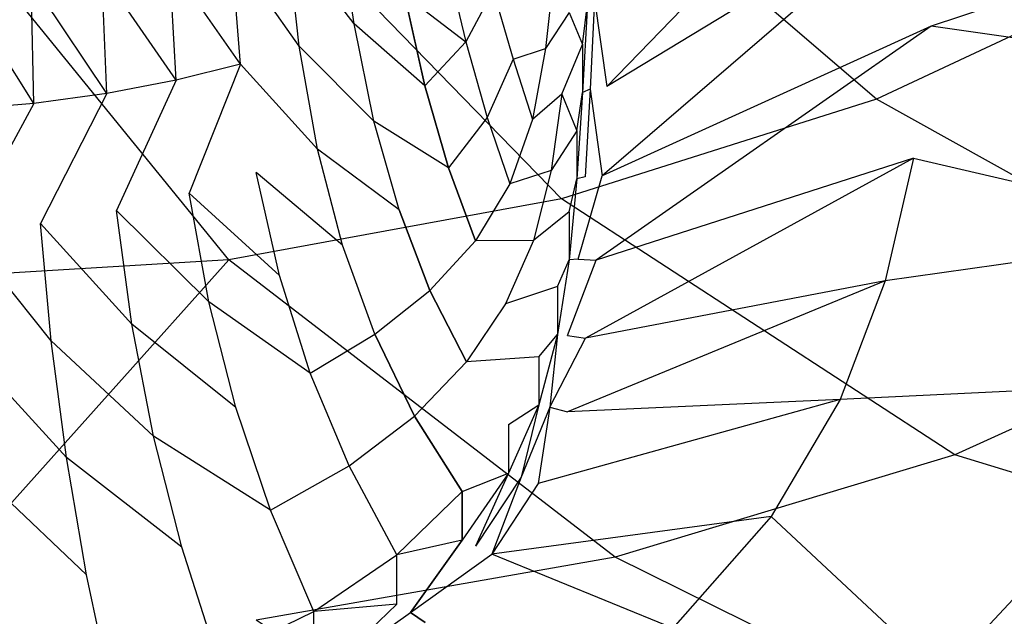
# Model space of a CAD drawing. Extents: x 0 to 0.29, y -0.245 to 0.
# Tile 11 of 28: x 0.152 to 0.208, y -0.197 to -0.163. Entities that reach past the tile are written whole.
import ezdxf

# ---------------------------------------------------------------- set-up
doc = ezdxf.new("R2010")
doc.units = 0
doc.layers.add('L0_URINAL_N_755701__0___REPLACE', color=7, linetype='CONTINUOUS')

msp = doc.modelspace()

# ---------------------------------------------------------------- linework, layer by layer
at = {"layer": 'L0_URINAL_N_755701__0___REPLACE', "color": 8}
for points, invisible_edges in [([(0.20078, -0.167388, 0.084335), (0.179347, -0.148986, 0.041399), (0.19542, -0.144406, 0.042167), (0.20078, -0.167388, 0.084335)], 14), ([(0.21705, -0.159725, 0.08651), (0.20078, -0.167388, 0.084335), (0.19542, -0.144406, 0.042167), (0.21705, -0.159725, 0.08651)], 14), ([(0.204931, -0.146593, 0.187816), (0.185764, -0.161515, 0.169279), (0.185575, -0.166661, 0.169346), (0.204931, -0.146593, 0.187816)], 14), ([(0.204931, -0.146593, 0.187816), (0.185575, -0.166661, 0.169346), (0.204474, -0.155187, 0.187537), (0.204931, -0.146593, 0.187816)], 14), ([(0.183023, -0.173007, 0.082797), (0.162394, -0.151785, 0.040942), (0.179347, -0.148986, 0.041399), (0.183023, -0.173007, 0.082797)], 14), ([(0.20078, -0.167388, 0.084335), (0.183023, -0.173007, 0.082797), (0.179347, -0.148986, 0.041399), (0.20078, -0.167388, 0.084335)], 14), ([(0.16426, -0.176449, 0.081884), (0.145, -0.152728, 0.040792), (0.162394, -0.151785, 0.040942), (0.16426, -0.176449, 0.081884)], 14), ([(0.183023, -0.173007, 0.082797), (0.16426, -0.176449, 0.081884), (0.162394, -0.151785, 0.040942), (0.183023, -0.173007, 0.082797)], 14), ([(0.16426, -0.176449, 0.081884), (0.145, -0.177609, 0.081584), (0.145, -0.152728, 0.040792), (0.16426, -0.176449, 0.081884)], 14), ([(0.204474, -0.155187, 0.187537), (0.185317, -0.171702, 0.1694), (0.203849, -0.163264, 0.187271), (0.204474, -0.155187, 0.187537)], 14), ([(0.204474, -0.155187, 0.187537), (0.185575, -0.166661, 0.169346), (0.185317, -0.171702, 0.1694), (0.204474, -0.155187, 0.187537)], 14), ([(0.224228, -0.156497, 0.2065), (0.204474, -0.155187, 0.187537), (0.203849, -0.163264, 0.187271), (0.224228, -0.156497, 0.2065)], 14), ([(0.224228, -0.156497, 0.2065), (0.203849, -0.163264, 0.187271), (0.22289, -0.165999, 0.206057), (0.224228, -0.156497, 0.2065)], 14), ([(0.17132, -0.163131, 0.126165), (0.170488, -0.157194, 0.122916), (0.167556, -0.158172, 0.122645), (0.17132, -0.163131, 0.126165)], 14), ([(0.174161, -0.161485, 0.126721), (0.170488, -0.157194, 0.122916), (0.17132, -0.163131, 0.126165), (0.174161, -0.161485, 0.126721)], 14), ([(0.168227, -0.164386, 0.126104), (0.167556, -0.158172, 0.122645), (0.164397, -0.158954, 0.122366), (0.168227, -0.164386, 0.126104)], 14), ([(0.17132, -0.163131, 0.126165), (0.167556, -0.158172, 0.122645), (0.168227, -0.164386, 0.126104), (0.17132, -0.163131, 0.126165)], 14), ([(0.164918, -0.165408, 0.126045), (0.164397, -0.158954, 0.122366), (0.16091, -0.159638, 0.121926), (0.164918, -0.165408, 0.126045)], 14), ([(0.168227, -0.164386, 0.126104), (0.164397, -0.158954, 0.122366), (0.164918, -0.165408, 0.126045), (0.168227, -0.164386, 0.126104)], 14), ([(0.184474, -0.159299, 0.160036), (0.183448, -0.162488, 0.153091), (0.184208, -0.164299, 0.160036), (0.184474, -0.159299, 0.160036)], 13), ([(0.184208, -0.164299, 0.160036), (0.184474, -0.162005, 0.165764), (0.184474, -0.159299, 0.160036), (0.184208, -0.164299, 0.160036)], 14), ([(0.161297, -0.166302, 0.125812), (0.16091, -0.159638, 0.121926), (0.157105, -0.160223, 0.121428), (0.161297, -0.166302, 0.125812)], 14), ([(0.164918, -0.165408, 0.126045), (0.16091, -0.159638, 0.121926), (0.161297, -0.166302, 0.125812), (0.164918, -0.165408, 0.126045)], 14), ([(0.174161, -0.161485, 0.126721), (0.177622, -0.164146, 0.131985), (0.176474, -0.159382, 0.12816), (0.174161, -0.161485, 0.126721)], 14), ([(0.176474, -0.159382, 0.12816), (0.177622, -0.164146, 0.131985), (0.179167, -0.161234, 0.133946), (0.176474, -0.159382, 0.12816)], 14), ([(0.222671, -0.179557, 0.129766), (0.20078, -0.167388, 0.084335), (0.21705, -0.159725, 0.08651), (0.222671, -0.179557, 0.129766)], 14), ([(0.157374, -0.167061, 0.125486), (0.157105, -0.160223, 0.121428), (0.15311, -0.160659, 0.121009), (0.157374, -0.167061, 0.125486)], 14), ([(0.161297, -0.166302, 0.125812), (0.157105, -0.160223, 0.121428), (0.157374, -0.167061, 0.125486), (0.161297, -0.166302, 0.125812)], 14), ([(0.182584, -0.160232, 0.147321), (0.181114, -0.161471, 0.140505), (0.182113, -0.164519, 0.145771), (0.182584, -0.160232, 0.147321)], 14), ([(0.182584, -0.160232, 0.147321), (0.182113, -0.164519, 0.145771), (0.183448, -0.162488, 0.153091), (0.182584, -0.160232, 0.147321)], 14), ([(0.153274, -0.167627, 0.125198), (0.15311, -0.160659, 0.121009), (0.149055, -0.160919, 0.120745), (0.153274, -0.167627, 0.125198)], 14), ([(0.153274, -0.167627, 0.125198), (0.149055, -0.160919, 0.120745), (0.14913, -0.167965, 0.125017), (0.153274, -0.167627, 0.125198)], 14), ([(0.157374, -0.167061, 0.125486), (0.15311, -0.160659, 0.121009), (0.153274, -0.167627, 0.125198), (0.157374, -0.167061, 0.125486)], 14), ([(0.175317, -0.16662, 0.130743), (0.174161, -0.161485, 0.126721), (0.17132, -0.163131, 0.126165), (0.175317, -0.16662, 0.130743)], 14), ([(0.177622, -0.164146, 0.131985), (0.174161, -0.161485, 0.126721), (0.175317, -0.16662, 0.130743), (0.177622, -0.164146, 0.131985)], 13), ([(0.179167, -0.161234, 0.133946), (0.177622, -0.164146, 0.131985), (0.180282, -0.165129, 0.138547), (0.179167, -0.161234, 0.133946)], 14), ([(0.179167, -0.161234, 0.133946), (0.180282, -0.165129, 0.138547), (0.181114, -0.161471, 0.140505), (0.179167, -0.161234, 0.133946)], 14), ([(0.180282, -0.165129, 0.138547), (0.182113, -0.164519, 0.145771), (0.181114, -0.161471, 0.140505), (0.180282, -0.165129, 0.138547)], 14), ([(0.184867, -0.161737, 0.167736), (0.185575, -0.166661, 0.169346), (0.185764, -0.161515, 0.169279), (0.184867, -0.161737, 0.167736)], 14), ([(0.184474, -0.162005, 0.165764), (0.184208, -0.167005, 0.165765), (0.184641, -0.166807, 0.167756), (0.184474, -0.162005, 0.165764)], 14), ([(0.184474, -0.162005, 0.165764), (0.184208, -0.164299, 0.160036), (0.184208, -0.167005, 0.165765), (0.184474, -0.162005, 0.165764)], 13), ([(0.184867, -0.161737, 0.167736), (0.184474, -0.162005, 0.165764), (0.184641, -0.166807, 0.167756), (0.184867, -0.161737, 0.167736)], 14), ([(0.185575, -0.166661, 0.169346), (0.184867, -0.161737, 0.167736), (0.184641, -0.166807, 0.167756), (0.185575, -0.166661, 0.169346)], 13), ([(0.183448, -0.162488, 0.153091), (0.182113, -0.164519, 0.145771), (0.183038, -0.167092, 0.15224), (0.183448, -0.162488, 0.153091)], 14), ([(0.183038, -0.167092, 0.15224), (0.184208, -0.164299, 0.160036), (0.183448, -0.162488, 0.153091), (0.183038, -0.167092, 0.15224)], 14), ([(0.172444, -0.168614, 0.130317), (0.17132, -0.163131, 0.126165), (0.168227, -0.164386, 0.126104), (0.172444, -0.168614, 0.130317)], 14), ([(0.175317, -0.16662, 0.130743), (0.17132, -0.163131, 0.126165), (0.172444, -0.168614, 0.130317), (0.175317, -0.16662, 0.130743)], 14), ([(0.203849, -0.163264, 0.187271), (0.185317, -0.171702, 0.1694), (0.184963, -0.176457, 0.169461), (0.203849, -0.163264, 0.187271)], 14), ([(0.203849, -0.163264, 0.187271), (0.184963, -0.176457, 0.169461), (0.202861, -0.170701, 0.187049), (0.203849, -0.163264, 0.187271)], 14), ([(0.22289, -0.165999, 0.206057), (0.203849, -0.163264, 0.187271), (0.202861, -0.170701, 0.187049), (0.22289, -0.165999, 0.206057)], 14), ([(0.177622, -0.164146, 0.131985), (0.175317, -0.16662, 0.130743), (0.178834, -0.168415, 0.136929), (0.177622, -0.164146, 0.131985)], 14), ([(0.177622, -0.164146, 0.131985), (0.178834, -0.168415, 0.136929), (0.180282, -0.165129, 0.138547), (0.177622, -0.164146, 0.131985)], 14), ([(0.184208, -0.164299, 0.160036), (0.183038, -0.167092, 0.15224), (0.183881, -0.169159, 0.160036), (0.184208, -0.164299, 0.160036)], 13), ([(0.183881, -0.169159, 0.160036), (0.184208, -0.167005, 0.165765), (0.184208, -0.164299, 0.160036), (0.183881, -0.169159, 0.160036)], 14), ([(0.169259, -0.170197, 0.130363), (0.168227, -0.164386, 0.126104), (0.164918, -0.165408, 0.126045), (0.169259, -0.170197, 0.130363)], 14), ([(0.172444, -0.168614, 0.130317), (0.168227, -0.164386, 0.126104), (0.169259, -0.170197, 0.130363), (0.172444, -0.168614, 0.130317)], 14), ([(0.182113, -0.164519, 0.145771), (0.180282, -0.165129, 0.138547), (0.181373, -0.168531, 0.144336), (0.182113, -0.164519, 0.145771)], 13), ([(0.182113, -0.164519, 0.145771), (0.181373, -0.168531, 0.144336), (0.183038, -0.167092, 0.15224), (0.182113, -0.164519, 0.145771)], 14), ([(0.162027, -0.17268, 0.130329), (0.164918, -0.165408, 0.126045), (0.161297, -0.166302, 0.125812), (0.162027, -0.17268, 0.130329)], 13), ([(0.164918, -0.165408, 0.126045), (0.162027, -0.17268, 0.130329), (0.165811, -0.171521, 0.130428), (0.164918, -0.165408, 0.126045)], 14), ([(0.169259, -0.170197, 0.130363), (0.164918, -0.165408, 0.126045), (0.165811, -0.171521, 0.130428), (0.169259, -0.170197, 0.130363)], 14), ([(0.180282, -0.165129, 0.138547), (0.178834, -0.168415, 0.136929), (0.181373, -0.168531, 0.144336), (0.180282, -0.165129, 0.138547)], 14), ([(0.157927, -0.173659, 0.130127), (0.161297, -0.166302, 0.125812), (0.157374, -0.167061, 0.125486), (0.157927, -0.173659, 0.130127)], 13), ([(0.161297, -0.166302, 0.125812), (0.157927, -0.173659, 0.130127), (0.162027, -0.17268, 0.130329), (0.161297, -0.166302, 0.125812)], 14), ([(0.202861, -0.170701, 0.187049), (0.220726, -0.174868, 0.20571), (0.22289, -0.165999, 0.206057), (0.202861, -0.170701, 0.187049)], 14), ([(0.153644, -0.174389, 0.129936), (0.157374, -0.167061, 0.125486), (0.153274, -0.167627, 0.125198), (0.153644, -0.174389, 0.129936)], 13), ([(0.157374, -0.167061, 0.125486), (0.153644, -0.174389, 0.129936), (0.157927, -0.173659, 0.130127), (0.157374, -0.167061, 0.125486)], 14), ([(0.176654, -0.171255, 0.13591), (0.175317, -0.16662, 0.130743), (0.172444, -0.168614, 0.130317), (0.176654, -0.171255, 0.13591)], 14), ([(0.175317, -0.16662, 0.130743), (0.176654, -0.171255, 0.13591), (0.178834, -0.168415, 0.136929), (0.175317, -0.16662, 0.130743)], 14), ([(0.184208, -0.167005, 0.165765), (0.183881, -0.171867, 0.165765), (0.184342, -0.171758, 0.167772), (0.184208, -0.167005, 0.165765)], 14), ([(0.184208, -0.167005, 0.165765), (0.183881, -0.169159, 0.160036), (0.183881, -0.171867, 0.165765), (0.184208, -0.167005, 0.165765)], 13), ([(0.184641, -0.166807, 0.167756), (0.184208, -0.167005, 0.165765), (0.184342, -0.171758, 0.167772), (0.184641, -0.166807, 0.167756)], 14), ([(0.185317, -0.171702, 0.1694), (0.184641, -0.166807, 0.167756), (0.184342, -0.171758, 0.167772), (0.185317, -0.171702, 0.1694)], 13), ([(0.184641, -0.166807, 0.167756), (0.185317, -0.171702, 0.1694), (0.185575, -0.166661, 0.169346), (0.184641, -0.166807, 0.167756)], 14), ([(0.149315, -0.174828, 0.129818), (0.153274, -0.167627, 0.125198), (0.14913, -0.167965, 0.125017), (0.149315, -0.174828, 0.129818)], 13), ([(0.153274, -0.167627, 0.125198), (0.149315, -0.174828, 0.129818), (0.153644, -0.174389, 0.129936), (0.153274, -0.167627, 0.125198)], 14), ([(0.183038, -0.167092, 0.15224), (0.181373, -0.168531, 0.144336), (0.182434, -0.171408, 0.151452), (0.183038, -0.167092, 0.15224)], 14), ([(0.183038, -0.167092, 0.15224), (0.182434, -0.171408, 0.151452), (0.183881, -0.169159, 0.160036), (0.183038, -0.167092, 0.15224)], 14), ([(0.205184, -0.187438, 0.126502), (0.183023, -0.173007, 0.082797), (0.20078, -0.167388, 0.084335), (0.205184, -0.187438, 0.126502)], 14), ([(0.222671, -0.179557, 0.129766), (0.205184, -0.187438, 0.126502), (0.20078, -0.167388, 0.084335), (0.222671, -0.179557, 0.129766)], 14), ([(0.173869, -0.17363, 0.135575), (0.172444, -0.168614, 0.130317), (0.169259, -0.170197, 0.130363), (0.173869, -0.17363, 0.135575)], 14), ([(0.176654, -0.171255, 0.13591), (0.172444, -0.168614, 0.130317), (0.173869, -0.17363, 0.135575), (0.176654, -0.171255, 0.13591)], 14), ([(0.178834, -0.168415, 0.136929), (0.176654, -0.171255, 0.13591), (0.180104, -0.172159, 0.143149), (0.178834, -0.168415, 0.136929)], 14), ([(0.178834, -0.168415, 0.136929), (0.180104, -0.172159, 0.143149), (0.181373, -0.168531, 0.144336), (0.178834, -0.168415, 0.136929)], 14), ([(0.181373, -0.168531, 0.144336), (0.180104, -0.172159, 0.143149), (0.182434, -0.171408, 0.151452), (0.181373, -0.168531, 0.144336)], 14), ([(0.183881, -0.169159, 0.160036), (0.182434, -0.171408, 0.151452), (0.183457, -0.173729, 0.160036), (0.183881, -0.169159, 0.160036)], 14), ([(0.183457, -0.173729, 0.160036), (0.183881, -0.171867, 0.165765), (0.183881, -0.169159, 0.160036), (0.183457, -0.173729, 0.160036)], 14), ([(0.170673, -0.17561, 0.135655), (0.169259, -0.170197, 0.130363), (0.165811, -0.171521, 0.130428), (0.170673, -0.17561, 0.135655)], 14), ([(0.173869, -0.17363, 0.135575), (0.169259, -0.170197, 0.130363), (0.170673, -0.17561, 0.135655), (0.173869, -0.17363, 0.135575)], 14), ([(0.202861, -0.170701, 0.187049), (0.184963, -0.176457, 0.169461), (0.184371, -0.180867, 0.16953), (0.202861, -0.170701, 0.187049)], 14), ([(0.202861, -0.170701, 0.187049), (0.184371, -0.180867, 0.16953), (0.201269, -0.177635, 0.186877), (0.202861, -0.170701, 0.187049)], 14), ([(0.220726, -0.174868, 0.20571), (0.202861, -0.170701, 0.187049), (0.201269, -0.177635, 0.186877), (0.220726, -0.174868, 0.20571)], 13), ([(0.167109, -0.177319, 0.135767), (0.165811, -0.171521, 0.130428), (0.162027, -0.17268, 0.130329), (0.167109, -0.177319, 0.135767)], 14), ([(0.170673, -0.17561, 0.135655), (0.165811, -0.171521, 0.130428), (0.167109, -0.177319, 0.135767), (0.170673, -0.17561, 0.135655)], 14), ([(0.17817, -0.175364, 0.142396), (0.176654, -0.171255, 0.13591), (0.173869, -0.17363, 0.135575), (0.17817, -0.175364, 0.142396)], 14), ([(0.176654, -0.171255, 0.13591), (0.17817, -0.175364, 0.142396), (0.180104, -0.172159, 0.143149), (0.176654, -0.171255, 0.13591)], 14), ([(0.182434, -0.171408, 0.151452), (0.180104, -0.172159, 0.143149), (0.181428, -0.175348, 0.150799), (0.182434, -0.171408, 0.151452)], 14), ([(0.182434, -0.171408, 0.151452), (0.181428, -0.175348, 0.150799), (0.183457, -0.173729, 0.160036), (0.182434, -0.171408, 0.151452)], 14), ([(0.183881, -0.171867, 0.165765), (0.183457, -0.176437, 0.16577), (0.183957, -0.176413, 0.167791), (0.183881, -0.171867, 0.165765)], 14), ([(0.183881, -0.171867, 0.165765), (0.183457, -0.173729, 0.160036), (0.183457, -0.176437, 0.16577), (0.183881, -0.171867, 0.165765)], 13), ([(0.184342, -0.171758, 0.167772), (0.183881, -0.171867, 0.165765), (0.183957, -0.176413, 0.167791), (0.184342, -0.171758, 0.167772)], 14), ([(0.185317, -0.171702, 0.1694), (0.183957, -0.176413, 0.167791), (0.184963, -0.176457, 0.169461), (0.185317, -0.171702, 0.1694)], 13), ([(0.183957, -0.176413, 0.167791), (0.185317, -0.171702, 0.1694), (0.184342, -0.171758, 0.167772), (0.183957, -0.176413, 0.167791)], 14), ([(0.180104, -0.172159, 0.143149), (0.17817, -0.175364, 0.142396), (0.181428, -0.175348, 0.150799), (0.180104, -0.172159, 0.143149)], 14), ([(0.163134, -0.178821, 0.135744), (0.162027, -0.17268, 0.130329), (0.157927, -0.173659, 0.130127), (0.163134, -0.178821, 0.135744)], 14), ([(0.167109, -0.177319, 0.135767), (0.162027, -0.17268, 0.130329), (0.163134, -0.178821, 0.135744), (0.167109, -0.177319, 0.135767)], 14), ([(0.186047, -0.19322, 0.124195), (0.16426, -0.176449, 0.081884), (0.183023, -0.173007, 0.082797), (0.186047, -0.19322, 0.124195)], 14), ([(0.205184, -0.187438, 0.126502), (0.186047, -0.19322, 0.124195), (0.183023, -0.173007, 0.082797), (0.205184, -0.187438, 0.126502)], 14), ([(0.158797, -0.18008, 0.135626), (0.157927, -0.173659, 0.130127), (0.153644, -0.174389, 0.129936), (0.158797, -0.18008, 0.135626)], 14), ([(0.163134, -0.178821, 0.135744), (0.157927, -0.173659, 0.130127), (0.158797, -0.18008, 0.135626), (0.163134, -0.178821, 0.135744)], 14), ([(0.175602, -0.178166, 0.142145), (0.173869, -0.17363, 0.135575), (0.170673, -0.17561, 0.135655), (0.175602, -0.178166, 0.142145)], 14), ([(0.173869, -0.17363, 0.135575), (0.175602, -0.178166, 0.142145), (0.17817, -0.175364, 0.142396), (0.173869, -0.17363, 0.135575)], 14), ([(0.183457, -0.173729, 0.160036), (0.181428, -0.175348, 0.150799), (0.182799, -0.177951, 0.160036), (0.183457, -0.173729, 0.160036)], 14), ([(0.182799, -0.177951, 0.160036), (0.183457, -0.176437, 0.16577), (0.183457, -0.173729, 0.160036), (0.182799, -0.177951, 0.160036)], 14), ([(0.154245, -0.181022, 0.135507), (0.153644, -0.174389, 0.129936), (0.149315, -0.174828, 0.129818), (0.154245, -0.181022, 0.135507)], 14), ([(0.154245, -0.181022, 0.135507), (0.149315, -0.174828, 0.129818), (0.149623, -0.181594, 0.135434), (0.154245, -0.181022, 0.135507)], 14), ([(0.158797, -0.18008, 0.135626), (0.153644, -0.174389, 0.129936), (0.154245, -0.181022, 0.135507), (0.158797, -0.18008, 0.135626)], 14), ([(0.17817, -0.175364, 0.142396), (0.175602, -0.178166, 0.142145), (0.179863, -0.178924, 0.150379), (0.17817, -0.175364, 0.142396)], 14), ([(0.181428, -0.175348, 0.150799), (0.17817, -0.175364, 0.142396), (0.179863, -0.178924, 0.150379), (0.181428, -0.175348, 0.150799)], 14), ([(0.181428, -0.175348, 0.150799), (0.179863, -0.178924, 0.150379), (0.182799, -0.177951, 0.160036), (0.181428, -0.175348, 0.150799)], 14), ([(0.220726, -0.174868, 0.20571), (0.201269, -0.177635, 0.186877), (0.21727, -0.183434, 0.205426), (0.220726, -0.174868, 0.20571)], 14), ([(0.17249, -0.180629, 0.14221), (0.170673, -0.17561, 0.135655), (0.167109, -0.177319, 0.135767), (0.17249, -0.180629, 0.14221)], 14), ([(0.17249, -0.180629, 0.14221), (0.175602, -0.178166, 0.142145), (0.170673, -0.17561, 0.135655), (0.17249, -0.180629, 0.14221)], 14), ([(0.16426, -0.176449, 0.081884), (0.145, -0.197966, 0.122377), (0.145, -0.177609, 0.081584), (0.16426, -0.176449, 0.081884)], 13), ([(0.145, -0.197966, 0.122377), (0.16426, -0.176449, 0.081884), (0.165796, -0.196768, 0.122826), (0.145, -0.197966, 0.122377)], 14), ([(0.186047, -0.19322, 0.124195), (0.165796, -0.196768, 0.122826), (0.16426, -0.176449, 0.081884), (0.186047, -0.19322, 0.124195)], 14), ([(0.183457, -0.176437, 0.16577), (0.182799, -0.180664, 0.165779), (0.183355, -0.180716, 0.167815), (0.183457, -0.176437, 0.16577)], 14), ([(0.183457, -0.176437, 0.16577), (0.182799, -0.177951, 0.160036), (0.182799, -0.180664, 0.165779), (0.183457, -0.176437, 0.16577)], 13), ([(0.183355, -0.180716, 0.167815), (0.184963, -0.176457, 0.169461), (0.183957, -0.176413, 0.167791), (0.183355, -0.180716, 0.167815)], 14), ([(0.183957, -0.176413, 0.167791), (0.183457, -0.176437, 0.16577), (0.183355, -0.180716, 0.167815), (0.183957, -0.176413, 0.167791)], 14), ([(0.184963, -0.176457, 0.169461), (0.183355, -0.180716, 0.167815), (0.184371, -0.180867, 0.16953), (0.184963, -0.176457, 0.169461)], 13), ([(0.168842, -0.182828, 0.142313), (0.167109, -0.177319, 0.135767), (0.163134, -0.178821, 0.135744), (0.168842, -0.182828, 0.142313)], 14), ([(0.168842, -0.182828, 0.142313), (0.17249, -0.180629, 0.14221), (0.167109, -0.177319, 0.135767), (0.168842, -0.182828, 0.142313)], 14), ([(0.177652, -0.182207, 0.150231), (0.175602, -0.178166, 0.142145), (0.17249, -0.180629, 0.14221), (0.177652, -0.182207, 0.150231)], 14), ([(0.175602, -0.178166, 0.142145), (0.177652, -0.182207, 0.150231), (0.179863, -0.178924, 0.150379), (0.175602, -0.178166, 0.142145)], 14), ([(0.182799, -0.177951, 0.160036), (0.179863, -0.178924, 0.150379), (0.181733, -0.181908, 0.160036), (0.182799, -0.177951, 0.160036)], 14), ([(0.181733, -0.181908, 0.160036), (0.182799, -0.180664, 0.165779), (0.182799, -0.177951, 0.160036), (0.181733, -0.181908, 0.160036)], 14), ([(0.201269, -0.177635, 0.186877), (0.183362, -0.185016, 0.169612), (0.198731, -0.18433, 0.186735), (0.201269, -0.177635, 0.186877)], 14), ([(0.201269, -0.177635, 0.186877), (0.184371, -0.180867, 0.16953), (0.183362, -0.185016, 0.169612), (0.201269, -0.177635, 0.186877)], 14), ([(0.201269, -0.177635, 0.186877), (0.198731, -0.18433, 0.186735), (0.21727, -0.183434, 0.205426), (0.201269, -0.177635, 0.186877)], 14), ([(0.164652, -0.184769, 0.142323), (0.163134, -0.178821, 0.135744), (0.158797, -0.18008, 0.135626), (0.164652, -0.184769, 0.142323)], 14), ([(0.168842, -0.182828, 0.142313), (0.163134, -0.178821, 0.135744), (0.164652, -0.184769, 0.142323), (0.168842, -0.182828, 0.142313)], 14), ([(0.179863, -0.178924, 0.150379), (0.177652, -0.182207, 0.150231), (0.181733, -0.181908, 0.160036), (0.179863, -0.178924, 0.150379)], 14), ([(0.22536, -0.19367, 0.170362), (0.205184, -0.187438, 0.126502), (0.222671, -0.179557, 0.129766), (0.22536, -0.19367, 0.170362)], 14), ([(0.160014, -0.186389, 0.14226), (0.158797, -0.18008, 0.135626), (0.154245, -0.181022, 0.135507), (0.160014, -0.186389, 0.14226)], 14), ([(0.164652, -0.184769, 0.142323), (0.158797, -0.18008, 0.135626), (0.160014, -0.186389, 0.14226), (0.164652, -0.184769, 0.142323)], 14), ([(0.17473, -0.185259, 0.15026), (0.17249, -0.180629, 0.14221), (0.168842, -0.182828, 0.142313), (0.17473, -0.185259, 0.15026)], 14), ([(0.17249, -0.180629, 0.14221), (0.17473, -0.185259, 0.15026), (0.177652, -0.182207, 0.150231), (0.17249, -0.180629, 0.14221)], 14), ([(0.182799, -0.180664, 0.165779), (0.181733, -0.184631, 0.165802), (0.182362, -0.184758, 0.167845), (0.182799, -0.180664, 0.165779)], 14), ([(0.182799, -0.180664, 0.165779), (0.181733, -0.181908, 0.160036), (0.181733, -0.184631, 0.165802), (0.182799, -0.180664, 0.165779)], 13), ([(0.182799, -0.180664, 0.165779), (0.182362, -0.184758, 0.167845), (0.183355, -0.180716, 0.167815), (0.182799, -0.180664, 0.165779)], 14), ([(0.182362, -0.184758, 0.167845), (0.184371, -0.180867, 0.16953), (0.183355, -0.180716, 0.167815), (0.182362, -0.184758, 0.167845)], 14), ([(0.184371, -0.180867, 0.16953), (0.182362, -0.184758, 0.167845), (0.183362, -0.185016, 0.169612), (0.184371, -0.180867, 0.16953)], 13), ([(0.155101, -0.187602, 0.142192), (0.154245, -0.181022, 0.135507), (0.149623, -0.181594, 0.135434), (0.155101, -0.187602, 0.142192)], 14), ([(0.160014, -0.186389, 0.14226), (0.154245, -0.181022, 0.135507), (0.155101, -0.187602, 0.142192), (0.160014, -0.186389, 0.14226)], 14), ([(0.155101, -0.187602, 0.142192), (0.149623, -0.181594, 0.135434), (0.150068, -0.188348, 0.142152), (0.155101, -0.187602, 0.142192)], 14), ([(0.181733, -0.181908, 0.160036), (0.177652, -0.182207, 0.150231), (0.180027, -0.185741, 0.160036), (0.181733, -0.181908, 0.160036)], 14), ([(0.180027, -0.185741, 0.160036), (0.181733, -0.184631, 0.165802), (0.181733, -0.181908, 0.160036), (0.180027, -0.185741, 0.160036)], 14), ([(0.177652, -0.182207, 0.150231), (0.17473, -0.185259, 0.15026), (0.180027, -0.185741, 0.160036), (0.177652, -0.182207, 0.150231)], 14), ([(0.17104, -0.188074, 0.150319), (0.168842, -0.182828, 0.142313), (0.164652, -0.184769, 0.142323), (0.17104, -0.188074, 0.150319)], 14), ([(0.17104, -0.188074, 0.150319), (0.17473, -0.185259, 0.15026), (0.168842, -0.182828, 0.142313), (0.17104, -0.188074, 0.150319)], 14), ([(0.21727, -0.183434, 0.205426), (0.198731, -0.18433, 0.186735), (0.211963, -0.19185, 0.205168), (0.21727, -0.183434, 0.205426)], 14), ([(0.166614, -0.190574, 0.150331), (0.164652, -0.184769, 0.142323), (0.160014, -0.186389, 0.14226), (0.166614, -0.190574, 0.150331)], 14), ([(0.166614, -0.190574, 0.150331), (0.17104, -0.188074, 0.150319), (0.164652, -0.184769, 0.142323), (0.166614, -0.190574, 0.150331)], 14), ([(0.181733, -0.184631, 0.165802), (0.180027, -0.188482, 0.165839), (0.180734, -0.188698, 0.167885), (0.181733, -0.184631, 0.165802)], 14), ([(0.181733, -0.184631, 0.165802), (0.180027, -0.185741, 0.160036), (0.180027, -0.188482, 0.165839), (0.181733, -0.184631, 0.165802)], 13), ([(0.181733, -0.184631, 0.165802), (0.180734, -0.188698, 0.167885), (0.182362, -0.184758, 0.167845), (0.181733, -0.184631, 0.165802)], 14), ([(0.182362, -0.184758, 0.167845), (0.180734, -0.188698, 0.167885), (0.181697, -0.189058, 0.16971), (0.182362, -0.184758, 0.167845)], 14), ([(0.198731, -0.18433, 0.186735), (0.183362, -0.185016, 0.169612), (0.181697, -0.189058, 0.16971), (0.198731, -0.18433, 0.186735)], 14), ([(0.198731, -0.18433, 0.186735), (0.181697, -0.189058, 0.16971), (0.194828, -0.190915, 0.186607), (0.198731, -0.18433, 0.186735)], 14), ([(0.182362, -0.184758, 0.167845), (0.181697, -0.189058, 0.16971), (0.183362, -0.185016, 0.169612), (0.182362, -0.184758, 0.167845)], 14), ([(0.198731, -0.18433, 0.186735), (0.194828, -0.190915, 0.186607), (0.211963, -0.19185, 0.205168), (0.198731, -0.18433, 0.186735)], 14), ([(0.177414, -0.189505, 0.160036), (0.17473, -0.185259, 0.15026), (0.17104, -0.188074, 0.150319), (0.177414, -0.189505, 0.160036)], 14), ([(0.17473, -0.185259, 0.15026), (0.177414, -0.189505, 0.160036), (0.180027, -0.185741, 0.160036), (0.17473, -0.185259, 0.15026)], 14), ([(0.177414, -0.189505, 0.160036), (0.180027, -0.188482, 0.165839), (0.180027, -0.185741, 0.160036), (0.177414, -0.189505, 0.160036)], 14), ([(0.161612, -0.19265, 0.150305), (0.160014, -0.186389, 0.14226), (0.155101, -0.187602, 0.142192), (0.161612, -0.19265, 0.150305)], 14), ([(0.166614, -0.190574, 0.150331), (0.160014, -0.186389, 0.14226), (0.161612, -0.19265, 0.150305), (0.166614, -0.190574, 0.150331)], 14), ([(0.156239, -0.194208, 0.150274), (0.155101, -0.187602, 0.142192), (0.150068, -0.188348, 0.142152), (0.156239, -0.194208, 0.150274)], 14), ([(0.161612, -0.19265, 0.150305), (0.155101, -0.187602, 0.142192), (0.156239, -0.194208, 0.150274), (0.161612, -0.19265, 0.150305)], 14), ([(0.207261, -0.203715, 0.166162), (0.186047, -0.19322, 0.124195), (0.205184, -0.187438, 0.126502), (0.207261, -0.203715, 0.166162)], 14), ([(0.22536, -0.19367, 0.170362), (0.207261, -0.203715, 0.166162), (0.205184, -0.187438, 0.126502), (0.22536, -0.19367, 0.170362)], 14), ([(0.173734, -0.193085, 0.160036), (0.17104, -0.188074, 0.150319), (0.166614, -0.190574, 0.150331), (0.173734, -0.193085, 0.160036)], 14), ([(0.173734, -0.193085, 0.160036), (0.177414, -0.189505, 0.160036), (0.17104, -0.188074, 0.150319), (0.173734, -0.193085, 0.160036)], 14), ([(0.156239, -0.194208, 0.150274), (0.150068, -0.188348, 0.142152), (0.150663, -0.195174, 0.150257), (0.156239, -0.194208, 0.150274)], 14), ([(0.180027, -0.188482, 0.165839), (0.177414, -0.192266, 0.165883), (0.178176, -0.1926, 0.16793), (0.180027, -0.188482, 0.165839)], 14), ([(0.180027, -0.188482, 0.165839), (0.177414, -0.189505, 0.160036), (0.177414, -0.192266, 0.165883), (0.180027, -0.188482, 0.165839)], 13), ([(0.180027, -0.188482, 0.165839), (0.178176, -0.1926, 0.16793), (0.180734, -0.188698, 0.167885), (0.180027, -0.188482, 0.165839)], 14), ([(0.180734, -0.188698, 0.167885), (0.178176, -0.1926, 0.16793), (0.179085, -0.193057, 0.169822), (0.180734, -0.188698, 0.167885)], 14), ([(0.180734, -0.188698, 0.167885), (0.179085, -0.193057, 0.169822), (0.181697, -0.189058, 0.16971), (0.180734, -0.188698, 0.167885)], 14), ([(0.181697, -0.189058, 0.16971), (0.179085, -0.193057, 0.169822), (0.194828, -0.190915, 0.186607), (0.181697, -0.189058, 0.16971)], 14), ([(0.173734, -0.193085, 0.160036), (0.177414, -0.192266, 0.165883), (0.177414, -0.189505, 0.160036), (0.173734, -0.193085, 0.160036)], 13), ([(0.169055, -0.19628, 0.160036), (0.166614, -0.190574, 0.150331), (0.161612, -0.19265, 0.150305), (0.169055, -0.19628, 0.160036)], 14), ([(0.169055, -0.19628, 0.160036), (0.173734, -0.193085, 0.160036), (0.166614, -0.190574, 0.150331), (0.169055, -0.19628, 0.160036)], 14), ([(0.194828, -0.190915, 0.186607), (0.179085, -0.193057, 0.169822), (0.189287, -0.197231, 0.186482), (0.194828, -0.190915, 0.186607)], 14), ([(0.194828, -0.190915, 0.186607), (0.189287, -0.197231, 0.186482), (0.204453, -0.199894, 0.204918), (0.194828, -0.190915, 0.186607)], 14), ([(0.194828, -0.190915, 0.186607), (0.204453, -0.199894, 0.204918), (0.211963, -0.19185, 0.205168), (0.194828, -0.190915, 0.186607)], 14), ([(0.211963, -0.19185, 0.205168), (0.204453, -0.199894, 0.204918), (0.219694, -0.197936, 0.220379), (0.211963, -0.19185, 0.205168)], 14), ([(0.174495, -0.196342, 0.167972), (0.177414, -0.192266, 0.165883), (0.173734, -0.195864, 0.165921), (0.174495, -0.196342, 0.167972)], 14), ([(0.177414, -0.192266, 0.165883), (0.173734, -0.193085, 0.160036), (0.173734, -0.195864, 0.165921), (0.177414, -0.192266, 0.165883)], 14), ([(0.177414, -0.192266, 0.165883), (0.174495, -0.196342, 0.167972), (0.178176, -0.1926, 0.16793), (0.177414, -0.192266, 0.165883)], 14), ([(0.174495, -0.196342, 0.167972), (0.179085, -0.193057, 0.169822), (0.178176, -0.1926, 0.16793), (0.174495, -0.196342, 0.167972)], 14), ([(0.163621, -0.198925, 0.160036), (0.161612, -0.19265, 0.150305), (0.156239, -0.194208, 0.150274), (0.163621, -0.198925, 0.160036)], 14), ([(0.163621, -0.198925, 0.160036), (0.169055, -0.19628, 0.160036), (0.161612, -0.19265, 0.150305), (0.163621, -0.198925, 0.160036)], 14), ([(0.169055, -0.19628, 0.160036), (0.173734, -0.195864, 0.165921), (0.173734, -0.193085, 0.160036), (0.169055, -0.19628, 0.160036)], 13), ([(0.179085, -0.193057, 0.169822), (0.174495, -0.196342, 0.167972), (0.175324, -0.196903, 0.169926), (0.179085, -0.193057, 0.169822)], 13), ([(0.189287, -0.197231, 0.186482), (0.179085, -0.193057, 0.169822), (0.175324, -0.196903, 0.169926), (0.189287, -0.197231, 0.186482)], 14), ([(0.187451, -0.21102, 0.163226), (0.165796, -0.196768, 0.122826), (0.186047, -0.19322, 0.124195), (0.187451, -0.21102, 0.163226)], 14), ([(0.207261, -0.203715, 0.166162), (0.187451, -0.21102, 0.163226), (0.186047, -0.19322, 0.124195), (0.207261, -0.203715, 0.166162)], 14), ([(0.225535, -0.194591, 0.173011), (0.207261, -0.203715, 0.166162), (0.22536, -0.19367, 0.170362), (0.225535, -0.194591, 0.173011)], 14), ([(0.157682, -0.200914, 0.160036), (0.156239, -0.194208, 0.150274), (0.150663, -0.195174, 0.150257), (0.157682, -0.200914, 0.160036)], 14), ([(0.157682, -0.200914, 0.160036), (0.163621, -0.198925, 0.160036), (0.156239, -0.194208, 0.150274), (0.157682, -0.200914, 0.160036)], 14), ([(0.225535, -0.194591, 0.173011), (0.207392, -0.20474, 0.16866), (0.207261, -0.203715, 0.166162), (0.225535, -0.194591, 0.173011)], 14), ([(0.224485, -0.196986, 0.178833), (0.207392, -0.20474, 0.16866), (0.225535, -0.194591, 0.173011), (0.224485, -0.196986, 0.178833)], 14), ([(0.151423, -0.20216, 0.160036), (0.157682, -0.200914, 0.160036), (0.150663, -0.195174, 0.150257), (0.151423, -0.20216, 0.160036)], 14), ([(0.169747, -0.199699, 0.168002), (0.173734, -0.195864, 0.165921), (0.169055, -0.199072, 0.165946), (0.169747, -0.199699, 0.168002)], 14), ([(0.173734, -0.195864, 0.165921), (0.169055, -0.19628, 0.160036), (0.169055, -0.199072, 0.165946), (0.173734, -0.195864, 0.165921)], 14), ([(0.169747, -0.199699, 0.168002), (0.174495, -0.196342, 0.167972), (0.173734, -0.195864, 0.165921), (0.169747, -0.199699, 0.168002)], 14), ([(0.163621, -0.198925, 0.160036), (0.169055, -0.199072, 0.165946), (0.169055, -0.19628, 0.160036), (0.163621, -0.198925, 0.160036)], 13), ([(0.169747, -0.199699, 0.168002), (0.175324, -0.196903, 0.169926), (0.174495, -0.196342, 0.167972), (0.169747, -0.199699, 0.168002)], 13)]:
    msp.add_3dface(points, dxfattribs=dict(at, invisible_edges=invisible_edges))

doc.saveas('drawing.dxf')
